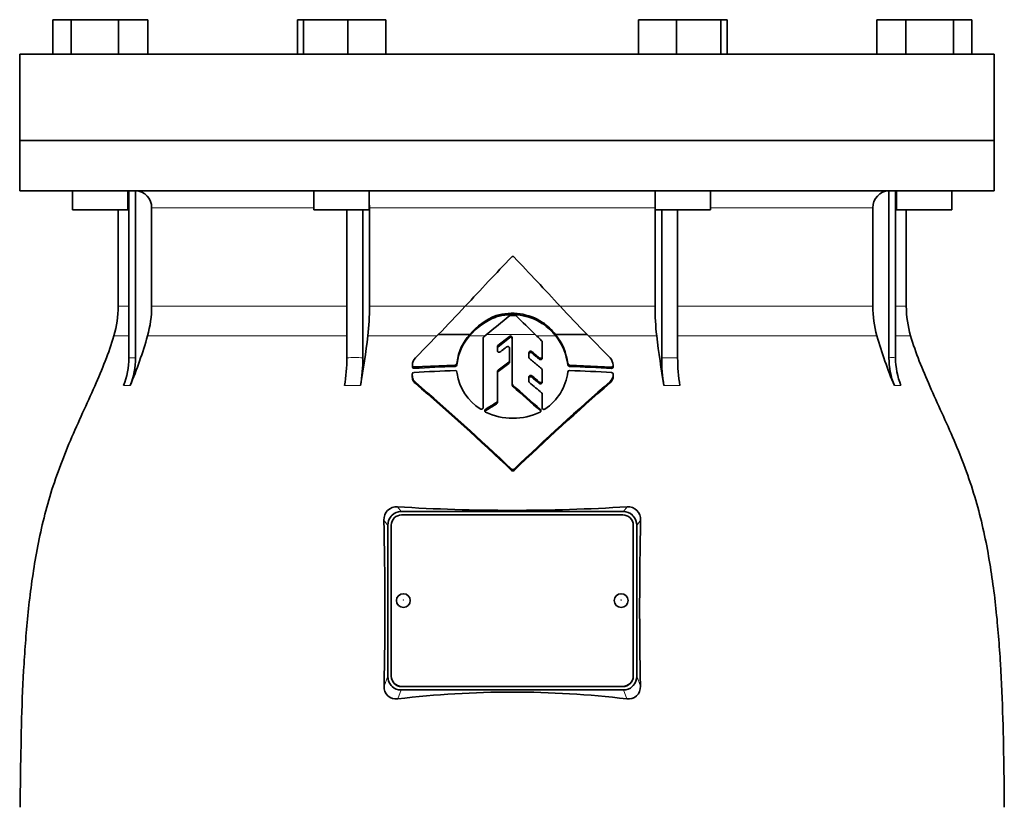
# Model space of a CAD drawing. Header units: millimetres. Extents: x 368 to 1243, y -1891 to 1693.
# Tile 23 of 23: x 867 to 1152, y 956 to 1184. Entities that reach past the tile are written whole.
import ezdxf

# ---------------------------------------------------------------- set-up
doc = ezdxf.new("R2010")
doc.units = ezdxf.units.MM
doc.layers.add('VSI344-454_FLANG', color=7, linetype='Continuous')
doc.layers.add('VSI344-454_TESTA', color=7, linetype='Continuous')

# ---------------------------------------------------------------- blocks, each defined once
blk = doc.blocks.new('SE3')
at = {"layer": 'VSI344-454_FLANG', "color": 7, "linetype": 'Continuous', "lineweight": 35}
for p, q in [((876.77, 1184.33), (876.77, 1174.33)), ((876.77, 1184.33), (882.08, 1184.33)), ((882.08, 1184.33), (882.08, 1174.33)), ((882.08, 1184.33), (895.81, 1184.33)), ((895.81, 1184.33), (895.81, 1174.33)), ((895.81, 1184.33), (904.25, 1184.33)), ((904.25, 1184.33), (904.25, 1174.33)), ((947.52, 1184.33), (947.52, 1174.33)), ((947.52, 1184.33), (949.33, 1184.33)), ((949.33, 1184.33), (949.33, 1174.33)), ((949.33, 1184.33), (962.13, 1184.33)), ((962.13, 1184.33), (962.13, 1174.33)), ((962.13, 1184.33), (973.13, 1184.33)), ((973.13, 1184.33), (973.13, 1174.33)), ((1046.26, 1184.33), (1046.26, 1174.33)), ((1046.26, 1184.33), (1057.25, 1184.33)), ((1057.25, 1184.33), (1057.25, 1174.33)), ((1057.25, 1184.33), (1070.05, 1184.33)), ((1070.05, 1184.33), (1070.05, 1174.33)), ((1070.05, 1184.33), (1071.86, 1184.33)), ((1071.86, 1184.33), (1071.86, 1174.33)), ((1115.13, 1184.33), (1115.13, 1174.33)), ((1115.13, 1184.33), (1123.57, 1184.33)), ((1123.57, 1184.33), (1123.57, 1174.33)), ((1123.57, 1184.33), (1137.31, 1184.33)), ((1137.31, 1184.33), (1137.31, 1174.33)), ((1137.31, 1184.33), (1142.61, 1184.33)), ((1142.61, 1184.33), (1142.61, 1174.33)), ((867.19, 1174.33), (1149.14, 1174.33)), ((867.19, 1174.33), (867.19, 1149.33)), ((1149.14, 1174.33), (1149.14, 1149.33)), ((1149.14, 1149.33), (867.19, 1149.33))]:
    blk.add_line(p, q, dxfattribs=at)
at = {"layer": 'VSI344-454_TESTA', "color": 7, "linetype": 'Continuous', "lineweight": 35}
for p, q in [((867.19, 1149.33), (1149.14, 1149.33)), ((867.19, 1149.33), (867.19, 1134.83)), ((1149.14, 1134.83), (1149.14, 1149.33)), ((1149.14, 1134.83), (867.19, 1134.83)), ((882.51, 1134.83), (882.51, 1129.33)), ((898.51, 1129.33), (898.51, 1134.83)), ((898.79, 1134.83), (898.79, 1086.48)), ((900.71, 1134.83), (900.71, 1086.48)), ((952.32, 1134.83), (952.32, 1129.33)), ((968.32, 1129.33), (968.32, 1134.83)), ((1051.06, 1134.83), (1051.06, 1129.33)), ((1067.06, 1129.33), (1067.06, 1134.83)), ((1118.68, 1134.83), (1118.68, 1086.48)), ((1120.58, 1134.83), (1120.59, 1086.48)), ((1120.87, 1134.83), (1120.87, 1129.33)), ((1136.87, 1129.33), (1136.87, 1134.83)), ((898.51, 1129.33), (882.51, 1129.33)), ((895.69, 1129.33), (895.69, 1101.4)), ((905.35, 1129.83), (905.35, 1101.4)), ((952.32, 1129.33), (968.32, 1129.33)), ((961.84, 1129.33), (961.84, 1086.48)), ((966.46, 1129.33), (966.46, 1086.48)), ((968.38, 1129.83), (968.38, 1101.4)), ((1051, 1129.83), (1051, 1101.4)), ((1051.06, 1129.33), (1067.06, 1129.33)), ((1052.92, 1129.33), (1052.92, 1086.48)), ((1057.54, 1129.33), (1057.54, 1086.48)), ((1114.03, 1129.83), (1114.03, 1101.4)), ((1120.87, 1129.33), (1136.87, 1129.33)), ((1123.69, 1101.4), (1123.69, 1129.33)), ((1005, 1098.28), (1005, 1098.67)), ((1018.45, 1096.34), (1018.45, 1096.73)), ((981.66, 1086.49), (988.3, 1093.21)), ((988.31, 1093.21), (997.39, 1093.21)), ((1001.25, 1072.06), (1001.25, 1092.19)), ((1001.44, 1092.56), (1002.25, 1093.21)), ((1008.87, 1092.68), (1005.56, 1089.98)), ((1005.56, 1089.59), (1008.87, 1092.29)), ((1009.69, 1078.92), (1009.69, 1092.31)), ((1018.34, 1091.08), (1018.34, 1086.78)), ((1022.23, 1093.21), (1031.34, 1093.21)), ((1031.34, 1093.21), (1038.01, 1086.46)), ((1005.38, 1089.62), (1005.38, 1088.55)), ((1008.91, 1089.26), (1008.91, 1085.57)), ((1008.91, 1085.57), (1008.91, 1085.18)), ((1014.51, 1087.92), (1014.51, 1086.59)), ((1018.34, 1086.78), (1018.34, 1086.39)), ((980.81, 1084.27), (980.81, 1083.86)), ((993.21, 1084.38), (981.31, 1083.83)), ((993.73, 1085.27), (993.7, 1084.84)), ((993.7, 1084.44), (993.73, 1084.87)), ((993.7, 1084.84), (993.7, 1084.44)), ((993.73, 1084.87), (993.73, 1085.27)), ((1005.38, 1082.52), (1005.38, 1073.93)), ((1018.34, 1082.98), (1018.34, 1079.78)), ((1025.76, 1084.8), (1025.76, 1084.4)), ((1038.43, 1083.8), (1026.26, 1084.37)), ((980.77, 1081.73), (980.77, 1081.33)), ((993.7, 1082.35), (993.73, 1081.92)), ((1014.51, 1080.93), (1014.51, 1079.63)), ((1018.34, 1079.78), (1018.34, 1079.39)), ((1038.01, 1079.23), (1038.01, 1079.63)), ((1038.93, 1081.31), (1038.93, 1081.73)), ((981.68, 1079.03), (981.68, 1079.43)), ((1009.69, 1078.92), (1009.69, 1078.53)), ((1005.38, 1073.93), (1005.38, 1073.54)), ((1018.34, 1076), (1018.34, 1072.01)), ((1018.34, 1076), (1018.34, 1075.61)), ((1018.34, 1072), (1018.34, 1075.61)), ((1018.34, 1071.61), (1018.34, 1072.01)), ((974.95, 1040.94), (974.69, 1040.68)), ((977.51, 1041.94), (1041.87, 1041.94)), ((1041.69, 1041), (977.69, 1041)), ((1044.69, 1040.68), (1044.43, 1040.94)), ((973.69, 1037.97), (973.69, 994.3)), ((974.69, 1038.02), (974.69, 994.35)), ((1044.69, 994.35), (1044.69, 1038.02)), ((1045.69, 1037.97), (1045.69, 994.3)), ((974.69, 994.29), (974.69, 994.35)), ((1044.69, 994.35), (1044.69, 994.29)), ((974.69, 991.59), (974.97, 991.31)), ((977.69, 991.37), (1041.69, 991.37)), ((977.69, 991.31), (1041.69, 991.31)), ((1044.42, 991.31), (1044.69, 991.59)), ((977.51, 990.33), (1041.87, 990.33))]:
    blk.add_line(p, q, dxfattribs=at)
at = {"layer": 'VSI344-454_TESTA', "color": 4, "linetype": 'Continuous', "lineweight": 9}
for p, q in [((898.65, 1129.83), (898.51, 1129.83)), ((952.32, 1129.83), (905.35, 1129.83)), ((1051, 1129.83), (968.38, 1129.83)), ((1114.03, 1129.83), (1067.06, 1129.83)), ((1120.65, 1129.83), (1120.87, 1129.83)), ((898.65, 1101.4), (895.69, 1101.4)), ((905.35, 1101.4), (961.84, 1101.4)), ((968.38, 1101.4), (996.05, 1101.4)), ((996.11, 1101.4), (1023.54, 1101.4)), ((1051, 1101.4), (1023.75, 1101.4)), ((1114.03, 1101.4), (1057.54, 1101.4)), ((1123.69, 1101.4), (1120.65, 1101.4)), ((894.43, 1092.78), (898.66, 1092.78)), ((904.18, 1092.78), (961.84, 1092.78)), ((967.9, 1092.78), (987.88, 1092.78)), ((997.36, 1092.78), (1001.71, 1092.78)), ((1016.33, 1093.21), (1002.25, 1093.21)), ((1008.87, 1092.29), (1008.87, 1092.68)), ((1016.78, 1092.78), (1022.26, 1092.78)), ((1031.77, 1092.78), (1051.48, 1092.78)), ((1057.57, 1092.78), (1115.2, 1092.78)), ((1120.62, 1092.78), (1124.95, 1092.78)), ((1005.56, 1089.59), (1005.56, 1089.98)), ((1015.34, 1087.87), (1015.34, 1088.26)), ((898.79, 1086.48), (900.71, 1086.48)), ((1017.52, 1086.44), (1017.52, 1086.05)), ((1052.92, 1086.48), (1057.54, 1086.48)), ((981.31, 1083.83), (981.31, 1083.43)), ((993.21, 1084.38), (993.21, 1083.98)), ((1005.58, 1082.5), (1005.58, 1082.89)), ((1008.72, 1085.2), (1008.72, 1084.81)), ((1026.26, 1084.37), (1026.26, 1083.97)), ((1038.43, 1083.8), (1038.43, 1083.4)), ((1015.34, 1080.87), (1015.34, 1081.27)), ((1038.93, 1081.67), (1038.93, 1081.27)), ((897.23, 1078.42), (899.14, 1078.42)), ((961.19, 1078.42), (965.81, 1078.42)), ((1009.85, 1078.58), (1009.85, 1078.19)), ((1017.51, 1079.45), (1017.51, 1079.05)), ((1053.57, 1078.42), (1058.19, 1078.42)), ((1120.24, 1078.42), (1122.15, 1078.42)), ((1001.94, 1071.14), (1001.94, 1071.53)), ((1005.16, 1073.54), (1005.16, 1073.15)), ((1017.85, 1071.1), (1017.85, 1071.49)), ((1009.49, 1054.25), (1009.49, 1053.86)), ((1010.2, 1054.25), (1010.2, 1053.86)), ((977.51, 1041.94), (976.48, 1043.34)), ((1042.9, 1043.34), (1041.87, 1041.94)), ((973.69, 1037.97), (972.58, 1039.48)), ((1046.8, 1039.48), (1045.69, 1037.97)), ((972.63, 991.39), (973.69, 994.3)), ((1045.69, 994.3), (1046.75, 991.39)), ((977.69, 991.37), (977.69, 991.31)), ((1041.69, 991.31), (1041.69, 991.37)), ((976.58, 987.77), (977.51, 990.33)), ((1041.87, 990.33), (1042.81, 987.77))]:
    blk.add_line(p, q, dxfattribs=at)
at = {"layer": 'VSI344-454_TESTA', "color": 7, "linetype": 'Continuous', "lineweight": 35}
for centre, radius, start, end in [((900.51, 1129.99), 4.84, 358.0864, 87.5783), ((1118.86, 1130), 4.83, 92.2938, 182.0417), ((1894.52, 269.86), 1224.17, 136.29971, 137.21395), ((1009.85, 1115.29), 0.489, 43.2341, 136.5925), ((40.71, 193.11), 1338.26, 42.74253, 43.57762), ((865.69, 1101.4), 30, 343.3164, 0), ((873.04, 1101.39), 32.31, 344.5527, 0.0141), ((892.42, 1101.34), 75.96, 353.5325, 0.0426), ((719.64, 1357.25), 376.69, 315.4973, 317.2171), ((1294, 1351.32), 368.25, 222.7401, 224.4986), ((1126.96, 1101.34), 75.96, 179.9574, 186.4675), ((1146.34, 1101.39), 32.31, 179.9859, 195.4473), ((1153.69, 1101.4), 30, 180, 196.6836), ((1011.62, 1081.02), 18.48, 110.9899, 140.4801), ((1011.69, 1081.33), 18.59, 111.0933, 140.2533), ((678.74, 1495.35), 516.11, 308.8162, 309.7662), ((1009.65, 1083.29), 16.07, 56.7728, 106.8287), ((1009.64, 1082.79), 16.17, 56.9498, 106.6736), ((1009.19, 1098.25), 0.498, 90.116, 129.8281), ((1009.69, 656.45), 442.29, 89.8969, 90.0647), ((1010.49, 1098.25), 0.498, 44.871, 89.848), ((1290.03, 1377.63), 394.72, 224.9836, 226.1002), ((1008.13, 1081.87), 18.09, 38.8127, 55.2141), ((1008.16, 1081.52), 18.05, 38.6324, 55.2386), ((778.85, 1128.71), 130.38, 337.3112, 344.0048), ((696.34, 1124.93), 273.46, 350.2065, 353.248), ((1008.16, 1083.43), 14.54, 137.7436, 172.7611), ((1008.08, 1083.08), 14.46, 137.8419, 172.8705), ((1001.73, 1092.18), 0.479, 128.2558, 179.5386), ((1009.19, 1092.29), 0.502, 2.4733, 129.9038), ((1009.19, 1091.9), 0.502, 2.3329, 130.0375), ((2751.35, 2896.74), 2502.6, 226.10905, 226.16834), ((1017.87, 1091.07), 0.473, 0.3586, 46.6648), ((1009.26, 1082.82), 16.62, 6.8433, 38.706), ((1009.25, 1082.43), 16.63, 6.8354, 38.5196), ((1323.12, 1124.94), 273.53, 186.7524, 189.7931), ((1240.55, 1128.72), 130.4, 195.9961, 202.6884), ((1005.85, 1089.62), 0.468, 128.5576, 179.6064), ((1005.85, 1089.23), 0.469, 128.6077, 179.572), ((877.34, 1086.46), 21.46, 337.9866, 0.0449), ((879.25, 1086.46), 21.45, 337.9857, 0.046), ((912.75, 1086.37), 49.09, 350.6803, 0.1266), ((917.37, 1086.37), 49.09, 350.6803, 0.1266), ((984.24, 1084.23), 3.43, 138.7316, 178.6161), ((1008.45, 1085.58), 0.459, 305.5937, 359.4901), ((1014.97, 1086.6), 0.463, 180.4767, 230.9298), ((1034.98, 1083.91), 3.97, 5.4873, 39.986), ((1102.01, 1086.37), 49.09, 179.8733, 189.3197), ((1106.62, 1086.37), 49.08, 179.8725, 189.3205), ((1140.13, 1086.46), 21.46, 179.9556, 202.013), ((1142.05, 1086.46), 21.46, 179.9556, 202.013), ((981.26, 1083.87), 0.448, 175.6691, 276.5801), ((1009.16, 602.21), 480.83, 91.9014, 93.3255), ((1009.14, 614.16), 470.09, 91.9427, 93.3945), ((993.2, 1084.88), 0.506, 270.5483, 354.6102), ((993.2, 1084.49), 0.507, 270.6609, 354.5421), ((993.24, 1082.31), 0.467, 5.1723, 94.1371), ((1005.84, 1082.52), 0.458, 125.5419, 179.4409), ((2317.6, -696.27), 2210.62, 126.30562, 126.4067), ((2288.17, -655.91), 2160.36, 126.31628, 126.41973), ((1008.45, 1085.19), 0.458, 305.5435, 359.5575), ((1017.88, 1082.98), 0.461, 0.5567, 51.0203), ((1026.26, 1084.88), 0.507, 188.7584, 269.4716), ((1026.27, 1084.48), 0.51, 188.9451, 269.2296), ((1026.23, 1082.31), 0.469, 85.8915, 171.1298), ((1010.26, 614.5), 469.75, 86.562, 88.0476), ((1009.89, 602.43), 480.63, 86.5956, 88.048), ((1038.48, 1083.85), 0.448, 263.43, 5.2148), ((981.28, 1081.71), 0.518, 91.9096, 177.8945), ((1008.22, 1084.1), 14.66, 188.553, 237.985), ((1616.6, 417.64), 879.2, 131.15379, 133.60753), ((1014.96, 1079.64), 0.454, 180.5627, 230.8261), ((-631.66, -888.02), 2567.24, 50.02952, 50.09275), ((-612.22, -864.23), 2536.21, 50.01525, 50.07927), ((1010.9, 1084.11), 14.97, 303.4384, 353.3535), ((1035.8, 1081.84), 3.13, 314.9674, 356.787), ((1035.82, 1081.43), 3.11, 314.8359, 356.9135), ((1038.41, 1081.69), 0.514, 357.2607, 88.2379), ((470.73, 487.15), 782.22, 46.46834, 49.21651), ((469.26, 484.83), 784.63, 46.48737, 49.22646), ((1010.14, 1078.92), 0.447, 180.3999, 229.3225), ((1010.14, 1078.53), 0.447, 180.4407, 229.2696), ((-37.85, -112.17), 1586.05, 48.27022, 48.65653), ((-46.38, -121.9), 1598.7, 48.26497, 48.64826), ((1614.43, 419.3), 876.22, 131.1353, 133.59682), ((-220.53, -397.67), 1925.39, 49.95767, 50.09366), ((1004.93, 1073.94), 0.458, 300.7935, 359.1196), ((1017.89, 1076), 0.454, 0.5675, 50.799), ((1002.16, 1071.15), 0.443, 119.7153, 243.0028), ((1470.4, 325.08), 881.28, 121.86478, 122.11145), ((1469.79, 325.85), 879.96, 121.87079, 122.11786), ((1004.93, 1073.54), 0.456, 300.6949, 359.2249), ((1017.57, 1071.16), 0.439, 297.2896, 49.7417), ((1009.43, 1085.45), 16.48, 243.059, 271.4533), ((1010.28, 1085.42), 16.45, 268.4809, 297.0648), ((1009.85, 1054.63), 0.521, 227.0655, 313.0257), ((1009.85, 1054.25), 0.522, 227.085, 313.0059), ((976.18, 1039.73), 3.61, 85.2037, 184.0495), ((1009.69, 1582.36), 540.05, 266.4748, 273.5252), ((1043.2, 1039.73), 3.62, 355.9861, 94.7607), ((977.66, 1038.04), 3.97, 138.3989, 181.0837), ((977.44, 1038.34), 3.6, 88.8666, 133.7989), ((1041.94, 1038.34), 3.6, 46.2021, 91.1391), ((1041.72, 1038.04), 3.97, 358.9215, 41.597), ((-293.43, 1014.1), 1266.26, 358.97268, 1.14861), ((2324, 1014.08), 1277.45, 178.86092, 181.01779), ((977.66, 994.23), 3.97, 178.9212, 221.5981), ((1041.72, 994.23), 3.97, 318.3953, 1.0849), ((976.05, 991.15), 3.43, 175.966, 278.864), ((977.44, 993.93), 3.6, 226.6023, 271.1407), ((1041.94, 993.93), 3.6, 268.8649, 313.3954), ((1043.34, 991.15), 3.43, 261.0957, 4.0742), ((1009.69, 708.36), 281.36, 83.2408, 96.7592)]:
    blk.add_arc(centre, radius, start, end, dxfattribs=at)
at = {"layer": 'VSI344-454_TESTA', "color": 4, "linetype": 'Continuous', "lineweight": 9}
for centre, radius, start, end in [((964.15, 1035.55), 50.98, 87.4032, 92.5969), ((1119.63, 1077.77), 8.76, 83.7304, 96.2703)]:
    blk.add_arc(centre, radius, start, end, dxfattribs=at)
at = {"layer": 'VSI344-454_TESTA', "color": 7, "linetype": 'Continuous', "lineweight": 35}
for centre, major_axis, start_param, end_param in [((977.69, 1038.02), (3, 0), 1.570796, 3.141593), ((1041.69, 1038.02), (3, 0), 0, 1.570796), ((977.69, 994.35), (-3, 0), 0, 1.570796), ((977.69, 994.29), (3, 0), 3.141593, 4.712389), ((1041.69, 994.35), (-3, 0), 1.570796, 3.141593), ((1041.69, 994.29), (3, 0), 4.712389, 6.283185)]:
    blk.add_ellipse(centre, major_axis=major_axis, ratio=0.992546, start_param=start_param, end_param=end_param, dxfattribs=at)
for centre in [(978.19, 1016.19), (1041.19, 1016.19)]:
    blk.add_ellipse(centre, major_axis=(2, 0), ratio=0.992546, dxfattribs=at)
at = {"layer": 'VSI344-454_TESTA', "color": 4, "linetype": 'Continuous', "lineweight": 9}
for centre in [(978.19, 1016.37), (1041.19, 1016.37)]:
    blk.add_ellipse(centre, major_axis=(-0.0635, 0), ratio=0.992546, dxfattribs=at)
at = {"layer": 'VSI344-454_TESTA', "color": 7, "linetype": 'Continuous', "lineweight": 35}
for points, degree in [([(968.38, 1129.83), (968.38, 1130.25), (968.36, 1130.66)], 2), ([(1051.02, 1130.66), (1051, 1130.25), (1051, 1129.83)], 2), ([(1006.19, 1088.19), (1006.4, 1088.35), (1006.83, 1088.67), (1007.46, 1089.15), (1007.89, 1089.47), (1008.1, 1089.63)], 3), ([(1017.52, 1086.44), (1017.27, 1086.64), (1016.79, 1087.04), (1016.07, 1087.65), (1015.58, 1088.06), (1015.34, 1088.26)], 3), ([(1014.68, 1086.24), (1015.07, 1085.91), (1015.85, 1085.26), (1017.02, 1084.3), (1017.79, 1083.65), (1018.17, 1083.33)], 3), ([(1015.34, 1087.87), (1015.58, 1087.67), (1016.07, 1087.26), (1016.79, 1086.65), (1017.27, 1086.25), (1017.52, 1086.05)], 3)]:
    blk.add_open_spline(points, degree=degree, dxfattribs=at)
for points, knots in [([(894.43, 1092.78), (892.97, 1087.92), (889.01, 1078.07), (881.75, 1062.91), (875.57, 1046.56), (871.82, 1030.03), (869.6, 1013.89), (868.35, 997.92), (867.68, 982.04), (867.47, 968.27), (867.34, 959.71), (867.34, 956.36)], [0, 0, 0, 0, 0.117079, 0.240569, 0.360617, 0.476421, 0.590288, 0.703407, 0.816259, 0.929029, 1, 1, 1, 1]), ([(1124.95, 1092.78), (1126.41, 1087.92), (1130.37, 1078.07), (1137.63, 1062.91), (1143.82, 1046.56), (1147.56, 1030.03), (1149.78, 1013.89), (1151.03, 997.92), (1151.7, 982.04), (1151.91, 968.27), (1152.05, 959.71), (1152.05, 956.36)], [0, 0, 0, 0, 0.117079, 0.240569, 0.360617, 0.476421, 0.590288, 0.703407, 0.816259, 0.929029, 1, 1, 1, 1]), ([(1006.19, 1088.19), (1006.16, 1088.17), (1006.08, 1088.12), (1005.89, 1088.07), (1005.65, 1088.11), (1005.47, 1088.26), (1005.39, 1088.42), (1005.39, 1088.51), (1005.38, 1088.55)], [0, 0, 0, 0, 0.124721, 0.24865, 0.50038, 0.748839, 0.874692, 1, 1, 1, 1]), ([(1008.91, 1089.26), (1008.91, 1089.28), (1008.91, 1089.32), (1008.88, 1089.41), (1008.84, 1089.51), (1008.75, 1089.61), (1008.63, 1089.69), (1008.49, 1089.73), (1008.35, 1089.73), (1008.24, 1089.7), (1008.15, 1089.66), (1008.12, 1089.64), (1008.1, 1089.63)], [0, 0, 0, 0, 0.062709, 0.125843, 0.25116, 0.376322, 0.501352, 0.626278, 0.751007, 0.875429, 0.937895, 1, 1, 1, 1]), ([(1014.51, 1087.92), (1014.51, 1087.94), (1014.51, 1087.98), (1014.53, 1088.05), (1014.55, 1088.11), (1014.6, 1088.19), (1014.67, 1088.28), (1014.8, 1088.35), (1014.94, 1088.38), (1015.08, 1088.38), (1015.22, 1088.34), (1015.3, 1088.29), (1015.34, 1088.26)], [0, 0, 0, 0, 0.062966, 0.124796, 0.186784, 0.250209, 0.375117, 0.49931, 0.626183, 0.752696, 0.875851, 1, 1, 1, 1]), ([(1015.34, 1087.87), (1015.3, 1087.9), (1015.22, 1087.95), (1015.08, 1087.99), (1014.94, 1087.99), (1014.8, 1087.96), (1014.68, 1087.89), (1014.58, 1087.78), (1014.52, 1087.66), (1014.51, 1087.57), (1014.51, 1087.53)], [0, 0, 0, 0, 0.123418, 0.247219, 0.371562, 0.496484, 0.622082, 0.748008, 0.873941, 1, 1, 1, 1]), ([(1017.52, 1086.44), (1017.53, 1086.43), (1017.57, 1086.4), (1017.63, 1086.36), (1017.7, 1086.34), (1017.79, 1086.32), (1017.92, 1086.32), (1018.06, 1086.35), (1018.18, 1086.42), (1018.27, 1086.53), (1018.33, 1086.65), (1018.34, 1086.74), (1018.34, 1086.78)], [0, 0, 0, 0, 0.063279, 0.124964, 0.186389, 0.248902, 0.37582, 0.50344, 0.627237, 0.751955, 0.876448, 1, 1, 1, 1]), ([(1018.34, 1086.39), (1018.34, 1086.37), (1018.34, 1086.32), (1018.33, 1086.26), (1018.3, 1086.19), (1018.25, 1086.12), (1018.18, 1086.03), (1018.05, 1085.96), (1017.91, 1085.92), (1017.77, 1085.93), (1017.63, 1085.97), (1017.55, 1086.02), (1017.52, 1086.05)], [0, 0, 0, 0, 0.063537, 0.125825, 0.188182, 0.251924, 0.377776, 0.503386, 0.628653, 0.753807, 0.876773, 1, 1, 1, 1]), ([(980.81, 1084.31), (980.81, 1084.29), (980.81, 1084.24), (980.81, 1084.18), (980.83, 1084.12), (980.86, 1084.06), (980.89, 1084.01), (980.95, 1083.95), (981.04, 1083.88), (981.17, 1083.83), (981.26, 1083.83), (981.31, 1083.83)], [0, 0, 0, 0, 0.084422, 0.165946, 0.246194, 0.32687, 0.409652, 0.496096, 0.666594, 0.830213, 1, 1, 1, 1]), ([(1038.43, 1083.8), (1038.45, 1083.8), (1038.5, 1083.8), (1038.57, 1083.81), (1038.63, 1083.83), (1038.69, 1083.86), (1038.75, 1083.89), (1038.82, 1083.95), (1038.88, 1084.04), (1038.93, 1084.16), (1038.92, 1084.25), (1038.92, 1084.29)], [0, 0, 0, 0, 0.086868, 0.170562, 0.252673, 0.334884, 0.418871, 0.50621, 0.674735, 0.834793, 1, 1, 1, 1]), ([(981.68, 1079.43), (981.6, 1079.51), (981.45, 1079.66), (981.24, 1079.89), (981.06, 1080.14), (980.92, 1080.43), (980.83, 1080.74), (980.78, 1081.17), (980.77, 1081.5), (980.77, 1081.73)], [0, 0, 0, 0, 0.128357, 0.246909, 0.365609, 0.495543, 0.61697, 0.739244, 1, 1, 1, 1]), ([(980.77, 1081.33), (980.77, 1081.11), (980.78, 1080.78), (980.83, 1080.35), (980.91, 1080.03), (981.05, 1079.75), (981.24, 1079.49), (981.45, 1079.26), (981.6, 1079.11), (981.68, 1079.03)], [0, 0, 0, 0, 0.250714, 0.376483, 0.500876, 0.63115, 0.749361, 0.8697, 1, 1, 1, 1]), ([(1014.51, 1080.93), (1014.51, 1080.95), (1014.51, 1080.99), (1014.53, 1081.06), (1014.55, 1081.12), (1014.6, 1081.2), (1014.68, 1081.28), (1014.8, 1081.35), (1014.94, 1081.39), (1015.09, 1081.39), (1015.23, 1081.35), (1015.3, 1081.29), (1015.34, 1081.27)], [0, 0, 0, 0, 0.06381, 0.126263, 0.188678, 0.252375, 0.378548, 0.504124, 0.629235, 0.754264, 0.876896, 1, 1, 1, 1]), ([(1015.34, 1080.87), (1015.32, 1080.89), (1015.28, 1080.92), (1015.22, 1080.95), (1015.16, 1080.97), (1015.06, 1080.99), (1014.94, 1081), (1014.8, 1080.96), (1014.68, 1080.89), (1014.58, 1080.79), (1014.52, 1080.67), (1014.51, 1080.58), (1014.51, 1080.54)], [0, 0, 0, 0, 0.062292, 0.12332, 0.184393, 0.246815, 0.370716, 0.494682, 0.620815, 0.747336, 0.873365, 1, 1, 1, 1]), ([(1017.51, 1079.45), (1017.55, 1079.42), (1017.63, 1079.37), (1017.81, 1079.31), (1018.06, 1079.34), (1018.25, 1079.49), (1018.33, 1079.65), (1018.34, 1079.74), (1018.34, 1079.78)], [0, 0, 0, 0, 0.123664, 0.246411, 0.497463, 0.746927, 0.873761, 1, 1, 1, 1]), ([(1018.34, 1079.39), (1018.34, 1079.34), (1018.33, 1079.25), (1018.25, 1079.09), (1018.06, 1078.94), (1017.81, 1078.92), (1017.63, 1078.97), (1017.55, 1079.03), (1017.51, 1079.05)], [0, 0, 0, 0, 0.127243, 0.254682, 0.505613, 0.753949, 0.876785, 1, 1, 1, 1]), ([(1001.25, 1072.06), (1001.25, 1072.04), (1001.25, 1071.99), (1001.24, 1071.93), (1001.21, 1071.87), (1001.17, 1071.79), (1001.1, 1071.71), (1000.98, 1071.64), (1000.85, 1071.59), (1000.71, 1071.58), (1000.57, 1071.61), (1000.49, 1071.65), (1000.45, 1071.67)], [0, 0, 0, 0, 0.063465, 0.12566, 0.187794, 0.251081, 0.375353, 0.499064, 0.623924, 0.748961, 0.873998, 1, 1, 1, 1]), ([(1019.14, 1071.62), (1019.12, 1071.61), (1019.09, 1071.59), (1019, 1071.55), (1018.89, 1071.53), (1018.75, 1071.54), (1018.62, 1071.58), (1018.5, 1071.66), (1018.41, 1071.76), (1018.37, 1071.85), (1018.34, 1071.94), (1018.34, 1071.98), (1018.34, 1072.01)], [0, 0, 0, 0, 0.063173, 0.126669, 0.25139, 0.374624, 0.497229, 0.620048, 0.744161, 0.870712, 0.935536, 1, 1, 1, 1])]:
    blk.add_open_spline(points, degree=3, knots=knots, dxfattribs=at)

msp = doc.modelspace()

# ---------------------------------------------------------------- block references
msp.add_blockref('SE3', (0, 0))

doc.saveas('drawing.dxf')
